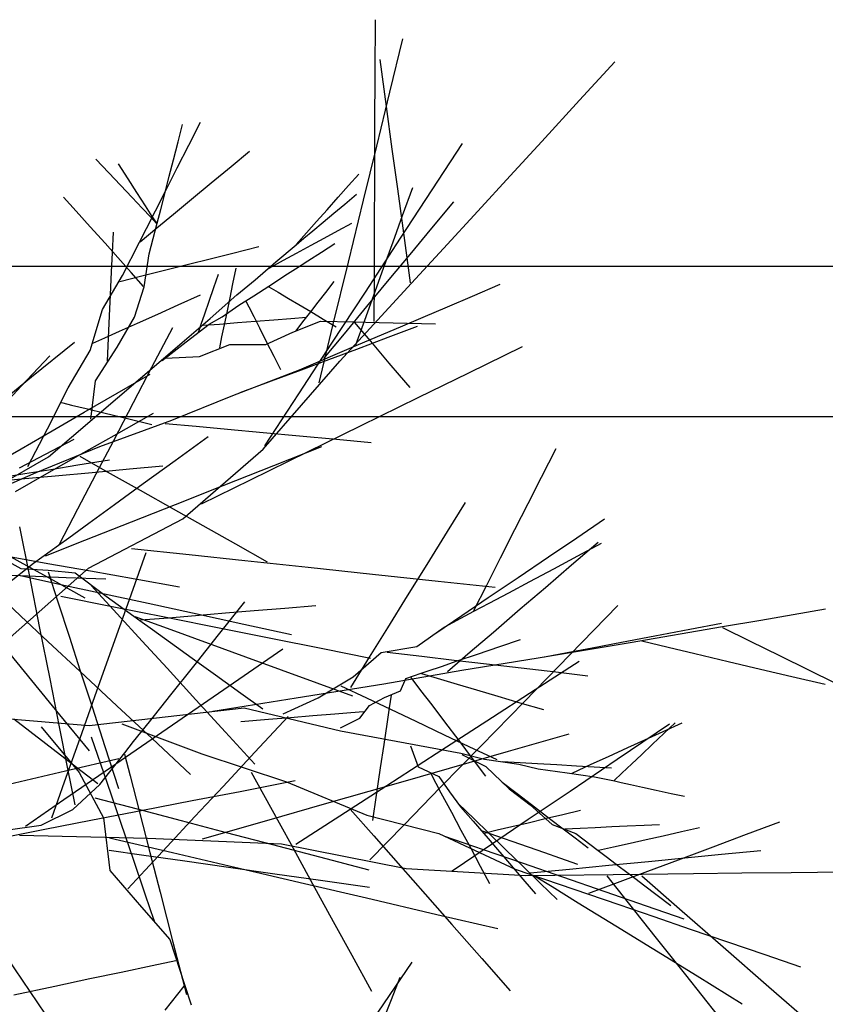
# Model space of a CAD drawing. Extents: x 563 to 2562, y 771 to 2619.
# Tile 17 of 23: x 1921 to 2082, y 883 to 1079. Entities that reach past the tile are written whole.
import ezdxf

# ---------------------------------------------------------------- set-up
doc = ezdxf.new("R2010")
doc.units = 0
doc.layers.get('0').update_dxf_attribs({"linetype": 'CONTINUOUS'})
doc.layers.add('BAUCAD', color=6, linetype='CONTINUOUS')
doc.layers.add('WAND_1', color=7, linetype='CONTINUOUS')

# ---------------------------------------------------------------- blocks, each defined once
blk = doc.blocks.new('*U6')
at = {"color": 0}
for p, q in [((114.78, 125.98, 179.68), (114.82, 136.52, 181.68)), ((117.73, 122.07, 151.72), (120.32, 132.67, 152.02)), ((117.03, 119.17, 198.28), (115.75, 128.58, 201.72)), ((155.57, 120.42, 188.96), (162.62, 128.09, 191.09)), ((114.74, 115.39, 177.14), (114.78, 125.98, 179.68)), ((115.09, 111.24, 151.32), (117.73, 122.07, 151.72)), ((148.03, 112.2, 186.09), (155.57, 120.42, 188.96)), ((118.19, 110.67, 194.29), (117.03, 119.17, 198.28)), ((75.46, 112.12, 218.23), (76.35, 115.56, 219.21)), ((77.56, 111.45, 222.86), (79.89, 116.02, 224.35)), ((114.7, 105.33, 174.08), (114.74, 115.39, 177.14)), ((74.53, 108.54, 216.94), (75.46, 112.12, 218.23)), ((141.75, 105.36, 183.06), (148.03, 112.2, 186.09)), ((75.28, 106.96, 220.99), (77.56, 111.45, 222.86)), ((86.01, 107.2, 212.64), (89.71, 110.29, 213.03)), ((112.47, 100.48, 150.84), (115.09, 111.24, 151.32)), ((119.28, 102.73, 189.45), (118.19, 110.67, 194.29)), ((126.17, 102.56, 132.36), (132.21, 111.79, 131.86)), ((61.63, 105.92, 219.98), (59.03, 108.68, 221.37)), ((73.68, 105.25, 215.42), (74.53, 108.54, 216.94)), ((65.47, 104.7, 223.79), (63.53, 107.71, 225.68)), ((72.97, 102.42, 218.56), (75.28, 106.96, 220.99)), ((82.04, 103.91, 212.11), (86.01, 107.2, 212.64)), ((63.92, 103.49, 218.41), (61.63, 105.92, 219.98)), ((67.22, 101.99, 221.55), (65.47, 104.7, 223.79)), ((72.76, 101.71, 213.31), (73.68, 105.25, 215.42)), ((109.48, 103.38, 204.55), (111.5, 105.66, 204.74)), ((114.66, 94.95, 170.08), (114.7, 105.33, 174.08)), ((135.24, 98.27, 179.07), (141.75, 105.36, 183.06)), ((66.29, 100.98, 216.29), (63.92, 103.49, 218.41)), ((70.91, 98.36, 215.74), (72.97, 102.42, 218.56)), ((78.1, 100.64, 211.46), (82.04, 103.91, 212.11)), ((107.4, 101.04, 204.3), (109.48, 103.38, 204.55)), ((120.35, 94.88, 183.05), (119.28, 102.73, 189.45)), ((119.84, 92.86, 133.01), (126.17, 102.56, 132.36)), ((120.26, 97.41, 196.41), (122.29, 103.02, 197.34)), ((55.1, 98.3, 200.68), (52.59, 101.1, 201.24)), ((68.25, 98.9, 213.95), (66.29, 100.98, 216.29)), ((68.92, 99.36, 218.59), (67.22, 101.99, 221.55)), ((71.97, 98.63, 210.86), (72.76, 101.71, 213.31)), ((74.53, 97.67, 210.72), (78.1, 100.64, 211.46)), ((105.19, 98.56, 203.98), (107.4, 101.04, 204.3)), ((108.71, 99.69, 209.95), (111.05, 101.66, 210.77)), ((109.44, 88.07, 150.14), (112.47, 100.48, 150.84)), ((69.98, 97.06, 211.02), (68.25, 98.9, 213.95)), ((70.29, 97.23, 215.06), (68.92, 99.36, 218.59)), ((69.11, 94.84, 212.45), (70.91, 98.36, 215.74)), ((71.25, 95.86, 207.79), (71.97, 98.63, 210.86)), ((103.09, 96.2, 203.6), (105.19, 98.56, 203.98)), ((106.51, 97.85, 208.99), (108.71, 99.69, 209.95)), ((126.09, 94.86, 183.92), (130.49, 100.16, 184.18)), ((57.91, 95.16, 199.9), (55.1, 98.3, 200.68)), ((71.16, 95.81, 207.85), (69.98, 97.06, 211.02)), ((71.03, 96.09, 211.71), (70.29, 97.23, 215.06)), ((71.22, 94.92, 209.86), (74.53, 97.67, 210.72)), ((104.41, 96.09, 207.83), (106.51, 97.85, 208.99)), ((118.35, 92.14, 195.31), (120.26, 97.41, 196.41)), ((128.4, 90.82, 173.64), (135.24, 98.27, 179.07)), ((60.86, 91.85, 198.85), (57.91, 95.16, 199.9)), ((67.73, 92.11, 208.84), (69.11, 94.84, 212.45)), ((67.85, 92.12, 208.76), (71.22, 94.92, 209.86)), ((69.66, 89.74, 201.02), (71.25, 95.86, 207.79)), ((71.22, 95.8, 207.89), (71.03, 96.09, 211.71)), ((101.07, 93.92, 203.13), (103.09, 96.2, 203.6)), ((102.32, 94.33, 206.31), (104.41, 96.09, 207.83)), ((107.41, 94.39, 194.68), (110.1, 95.85, 194.54)), ((114.62, 84.61, 164.96), (114.66, 94.95, 170.08)), ((121.16, 88.92, 176.22), (120.35, 94.88, 183.05)), ((121.77, 89.64, 183.59), (126.09, 94.86, 183.92)), ((62.34, 89.96, 179.87), (62.53, 94.05, 179.77)), ((99.01, 91.61, 202.54), (101.07, 93.92, 203.13)), ((99.02, 91.56, 202.61), (100.55, 92.85, 204.63)), ((100.55, 92.85, 204.63), (102.32, 94.33, 206.31)), ((101.98, 91.45, 195.09), (104.6, 92.87, 194.87)), ((104.6, 92.87, 194.87), (107.41, 94.39, 194.68)), ((112.82, 82.11, 133.92), (119.84, 92.86, 133.01)), ((63.42, 88.99, 197.71), (60.86, 91.85, 198.85)), ((64.32, 85.43, 200), (67.73, 92.11, 208.84)), ((86.38, 89.89, 208.61), (91.55, 91.19, 209.67)), ((94.96, 88.15, 197.28), (99.02, 91.56, 202.61)), ((99.07, 89.87, 195.39), (101.98, 91.45, 195.09)), ((104.06, 90.11, 229.36), (106.73, 91.84, 230.56)), ((116.44, 86.87, 193.93), (118.35, 92.14, 195.31)), ((122.04, 83.9, 167), (128.4, 90.82, 173.64)), ((62.16, 86.16, 179.98), (62.34, 89.96, 179.87)), ((66.08, 86, 196.2), (63.42, 88.99, 197.71)), ((68.69, 83.17, 194.35), (69.66, 89.74, 201.02)), ((77.51, 87.67, 206.02), (81.87, 88.76, 207.45)), ((81.87, 88.76, 207.45), (86.38, 89.89, 208.61)), ((96.46, 88.46, 195.72), (99.07, 89.87, 195.39)), ((101.36, 88.36, 227.81), (104.06, 90.11, 229.36)), ((117.6, 84.62, 183.2), (121.77, 89.64, 183.59)), ((121.84, 83.95, 167.22), (121.16, 88.92, 176.22)), ((72.75, 86.47, 204.04), (77.51, 87.67, 206.02)), ((86.4, 83.76, 193.71), (87.06, 86.91, 194.52)), ((90.85, 84.56, 194.34), (94.96, 88.15, 197.28)), ((93.61, 86.92, 196.18), (96.46, 88.46, 195.72)), ((96.78, 85.39, 223.81), (98.87, 86.75, 225.93)), ((98.87, 86.75, 225.93), (101.36, 88.36, 227.81)), ((106.36, 75.46, 149.25), (109.44, 88.07, 150.14)), ((114.5, 81.51, 192.15), (116.44, 86.87, 193.93)), ((60.38, 78.64, 190.78), (64.32, 85.43, 200)), ((61.95, 81.57, 180.15), (62.16, 86.16, 179.98)), ((63.83, 84.24, 198.53), (68.18, 85.33, 201.59)), ((68.54, 83.25, 194.42), (66.08, 86, 196.2)), ((68.18, 85.33, 201.59), (72.75, 86.47, 204.04)), ((82.59, 83.04, 203.35), (83.51, 85.71, 204.83)), ((94.91, 84.18, 221.12), (96.78, 85.39, 223.81)), ((113.14, 79.23, 182.67), (117.6, 84.62, 183.2)), ((114.59, 76.25, 159.55), (114.62, 84.61, 164.96)), ((66.73, 77.08, 188.6), (68.69, 83.17, 194.35)), ((81.64, 80.28, 201.35), (82.59, 83.04, 203.35)), ((85.82, 80.97, 192.8), (86.4, 83.76, 193.71)), ((87.19, 81.54, 189.46), (90.85, 84.56, 194.34)), ((90.59, 81.38, 211), (93.52, 83.28, 217.85)), ((93.52, 83.28, 217.85), (94.91, 84.18, 221.12)), ((93.55, 83.19, 217.87), (95.4, 82.09, 220.02)), ((104.9, 82.05, 206.8), (106.58, 84.22, 208.02)), ((107.71, 68.28, 152.03), (122.04, 83.9, 167)), ((134.18, 81.3, 200.56), (139.76, 83.68, 202)), ((61.75, 77.35, 180.35), (61.95, 81.57, 180.15)), ((75.46, 79.55, 202.32), (79.88, 81.53, 204.1)), ((81.84, 76.83, 187.06), (87.19, 81.54, 189.46)), ((85.21, 78.06, 191.58), (85.82, 80.97, 192.8)), ((87.58, 79.47, 204.08), (90.59, 81.38, 211)), ((95.4, 82.09, 220.02), (97.48, 80.84, 221.78)), ((97.48, 80.84, 221.78), (99.52, 79.63, 223.09)), ((103.38, 80.07, 205.36), (104.9, 82.05, 206.8)), ((106.14, 71.88, 135), (112.82, 82.11, 133.92)), ((112.69, 76.52, 190.05), (114.5, 81.51, 192.15)), ((129.22, 79.19, 198.94), (134.18, 81.3, 200.56)), ((71.37, 77.71, 200.22), (75.46, 79.55, 202.32)), ((80.78, 77.78, 198.87), (81.64, 80.28, 201.35)), ((84.22, 77.16, 197.95), (87.58, 79.47, 204.08)), ((88.99, 80.29, 207.43), (89.55, 79.17, 210.29)), ((89.55, 79.17, 210.29), (90.55, 77.2, 213.24)), ((99.52, 79.63, 223.09), (101.92, 78.2, 224.28)), ((101.93, 78.19, 203.54), (103.38, 80.07, 205.36)), ((108.63, 73.79, 182), (113.14, 79.23, 182.67)), ((124.33, 77.1, 196.91), (129.22, 79.19, 198.94)), ((57.9, 70.47, 184.33), (60.38, 78.64, 190.78)), ((61.54, 72.88, 180.6), (61.75, 77.35, 180.35)), ((63.28, 71.13, 183.41), (66.73, 77.08, 188.6)), ((67.34, 75.89, 197.51), (71.37, 77.71, 200.22)), ((77.63, 73.25, 183.87), (81.84, 76.83, 187.06)), ((80.06, 75.69, 195.86), (80.78, 77.78, 198.87)), ((81.63, 75.72, 191.51), (84.22, 77.16, 197.95)), ((84.69, 75.56, 190.23), (85.21, 78.06, 191.58)), ((90.55, 77.2, 213.24), (91.69, 74.95, 215.55)), ((94.54, 76.58, 186.34), (97.93, 76.85, 186.4)), ((97.93, 76.85, 186.4), (101.07, 77.1, 186.45)), ((100.61, 76.49, 201.24), (101.93, 78.19, 203.54)), ((101.92, 78.2, 224.28), (104.42, 76.7, 225.25)), ((119.83, 75.19, 194.51), (124.33, 77.1, 196.91)), ((63.75, 74.28, 194.28), (67.34, 75.89, 197.51)), ((70.23, 67.08, 229.58), (74.38, 75.02, 231.47)), ((77.04, 72.17, 186.29), (81.63, 75.72, 191.51)), ((79.63, 74.44, 192.68), (80.06, 75.69, 195.86)), ((80.46, 75.48, 185.87), (83.7, 75.73, 186.02)), ((83.7, 75.73, 186.02), (87.32, 76.02, 186.15)), ((84.19, 73.14, 188.53), (84.69, 75.56, 190.23)), ((87.32, 76.02, 186.15), (90.91, 76.3, 186.25)), ((90.91, 76.3, 186.25), (94.54, 76.58, 186.34)), ((91.69, 74.95, 215.55), (93.05, 72.27, 217.57)), ((98.35, 74.1, 194.86), (103.86, 76.31, 199.16)), ((99, 74.4, 195.51), (99.52, 75.07, 198.3)), ((99.52, 75.07, 198.3), (100.61, 76.49, 201.24)), ((103.57, 64.01, 148.23), (106.36, 75.46, 149.25)), ((103.86, 76.31, 199.16), (110.62, 76.16, 203.82)), ((104.42, 76.7, 225.25), (107.02, 75.15, 226.04)), ((110.61, 76.09, 203.88), (112.11, 74.32, 206.35)), ((110.62, 76.16, 203.82), (112.93, 76.11, 205.42)), ((110.9, 71.56, 187.36), (112.69, 76.52, 190.05)), ((112.93, 76.11, 205.42), (115.6, 76.05, 206.81)), ((115.23, 73.23, 191.31), (119.83, 75.19, 194.51)), ((115.6, 76.05, 206.81), (118.35, 75.99, 207.93)), ((117.37, 73.09, 165.79), (123.23, 75.29, 165.39)), ((118.35, 75.99, 207.93), (121.19, 75.92, 208.84)), ((121.19, 75.92, 208.84), (124, 75.86, 209.55)), ((124, 75.86, 209.55), (126.83, 75.8, 210.11)), ((58.43, 71.88, 185.72), (60.84, 72.97, 190.58)), ((60.84, 72.97, 190.58), (63.75, 74.28, 194.28)), ((61.33, 68.32, 180.93), (61.54, 72.88, 180.6)), ((72.55, 68.83, 181.67), (77.63, 73.25, 183.87)), ((79.52, 74.11, 189.33), (79.63, 74.44, 192.68)), ((83.74, 70.99, 186.45), (84.19, 73.14, 188.53)), ((92.96, 71.64, 190.96), (98.35, 74.1, 194.86)), ((104.54, 68.87, 181.24), (108.63, 73.79, 182)), ((110.98, 71.41, 187.31), (115.23, 73.23, 191.31)), ((111.09, 70.74, 166.34), (117.37, 73.09, 165.79)), ((112.11, 74.32, 206.35), (113.82, 72.31, 208.38)), ((46.18, 65.15, 135.18), (54.73, 72.1, 138)), ((58.94, 64.39, 178.08), (63.28, 71.13, 183.41)), ((72.23, 68.46, 181.19), (77.04, 72.17, 186.29)), ((79.69, 69.26, 184.11), (85.74, 71.65, 187.42)), ((85.74, 71.65, 187.42), (92.96, 71.64, 190.96)), ((93.05, 72.27, 217.57), (94.57, 69.28, 219.3)), ((99.55, 61.79, 136.34), (106.14, 71.88, 135)), ((99.68, 66.6, 176.7), (110.98, 71.41, 187.31)), ((113.82, 72.31, 208.38), (115.5, 70.33, 209.87)), ((133.46, 65.99, 122.83), (144.18, 71.25, 122.57)), ((44.11, 63.3, 183.68), (49.81, 69.4, 185.08)), ((53.49, 62.95, 175.53), (57.9, 70.47, 184.33)), ((72.9, 68.88, 181.59), (79.69, 69.26, 184.11)), ((94.57, 69.28, 219.3), (95.9, 66.67, 220.47)), ((105.54, 68.66, 166.94), (111.09, 70.74, 166.34)), ((115.5, 70.33, 209.87), (117.52, 67.94, 211.27)), ((49.57, 49.17, 167.75), (72.55, 68.83, 181.67)), ((66.56, 60.06, 227.48), (70.23, 67.08, 229.58)), ((92.4, 50.75, 138.08), (107.71, 68.28, 152.03)), ((100.07, 66.61, 167.69), (105.54, 68.66, 166.94)), ((117.52, 67.94, 211.27), (119.59, 65.51, 212.38)), ((36.82, 57.54, 131.28), (46.18, 65.15, 135.18)), ((63.29, 61.91, 225.5), (69.88, 65.73, 226.34)), ((86.37, 61.47, 169.51), (99.68, 66.6, 176.7)), ((94.06, 64.35, 168.71), (100.07, 66.61, 167.69)), ((119.59, 65.51, 212.38), (121.67, 63.05, 213.26)), ((123.39, 61.04, 123.14), (133.46, 65.99, 122.83)), ((37.7, 56.45, 181.72), (44.11, 63.3, 183.68)), ((49.35, 54.78, 167.73), (53.49, 62.95, 175.53)), ((58, 56.75, 172.68), (58.94, 64.39, 178.08)), ((87.85, 62.03, 170.04), (94.06, 64.35, 168.71)), ((56.7, 58.09, 224.46), (63.29, 61.91, 225.5)), ((74.17, 56.55, 162.24), (86.37, 61.47, 169.51)), ((92.75, 51.38, 138.07), (99.55, 61.79, 136.34)), ((111.99, 55.45, 123.57), (123.39, 61.04, 123.14)), ((52.04, 60.05, 173.1), (52.4, 59.97, 178.87)), ((52.4, 59.97, 178.87), (54.16, 59.54, 183.61)), ((54.16, 59.54, 183.61), (57.11, 58.83, 187.99)), ((62.59, 52.46, 224.61), (66.56, 60.06, 227.48)), ((50.31, 54.38, 223.18), (56.7, 58.09, 224.46)), ((57.11, 58.83, 187.99), (60.91, 57.92, 191.79)), ((60.91, 57.92, 191.79), (65.6, 56.79, 195.22)), ((62.68, 53.47, 197.42), (70.53, 57.94, 199.34)), ((59.8, 51.25, 158.33), (74.17, 56.55, 162.24)), ((65.6, 56.79, 195.22), (70.18, 55.69, 197.75)), ((72.85, 55.89, 161.64), (79.07, 55.32, 159.53)), ((79.07, 55.32, 159.53), (85.32, 54.74, 157.86)), ((101.24, 50.17, 124.08), (111.99, 55.45, 123.57)), ((44.09, 50.78, 221.63), (50.31, 54.38, 223.18)), ((45.44, 47.24, 161.02), (49.35, 54.78, 167.73)), ((56.03, 49.7, 195.37), (62.68, 53.47, 197.42)), ((74.85, 48.47, 244.38), (81.45, 53.28, 248.02)), ((85.32, 54.74, 157.86), (92.39, 54.09, 156.37)), ((92.39, 54.09, 156.37), (99.67, 53.41, 155.14)), ((99.67, 53.41, 155.14), (107.07, 52.73, 154.14)), ((47.11, 46.05, 152.07), (59.8, 51.25, 158.33)), ((48.99, 49.74, 256.04), (54.67, 52.75, 258.99)), ((59.09, 45.79, 221.38), (62.59, 52.46, 224.61)), ((94.55, 47.47, 223.49), (104.13, 51.26, 225.84)), ((107.07, 52.73, 154.14), (113.98, 52.09, 153.4)), ((33.18, 39.83, 142.82), (49.57, 49.17, 167.75)), ((37.81, 47.14, 219.65), (44.09, 50.78, 221.63)), ((43.78, 46.99, 252.53), (48.99, 49.74, 256.04)), ((49.24, 45.84, 192.71), (56.03, 49.7, 195.37)), ((55.84, 49.3, 156.34), (61.29, 46.23, 158)), ((76.38, 36.8, 122.51), (92.4, 50.75, 138.08)), ((89.91, 44.61, 124.76), (101.24, 50.17, 124.08)), ((148.01, 45.17, 212.08), (150.89, 50.85, 213.07)), ((50.03, 46.69, 232.89), (55.42, 47.57, 235.16)), ((55.42, 47.57, 235.16), (61.78, 48.6, 237.25)), ((65.77, 46.78, 222.24), (72.4, 47.4, 222.87)), ((68.5, 43.86, 239.86), (74.85, 48.47, 244.38)), ((84.43, 43.46, 220.35), (94.55, 47.47, 223.49)), ((35.24, 40.84, 144.79), (47.11, 46.05, 152.07)), ((39.56, 45, 226.32), (44.82, 45.85, 230.07)), ((42.98, 42.29, 189.59), (49.24, 45.84, 192.71)), ((44.13, 44.78, 219.01), (50.88, 45.41, 220.26)), ((44.82, 45.85, 230.07), (50.03, 46.69, 232.89)), ((50.88, 45.41, 220.26), (58.31, 46.09, 221.36)), ((55.43, 38.79, 217), (59.09, 45.79, 221.38)), ((58.31, 46.09, 221.36), (65.77, 46.78, 222.24)), ((61.29, 46.23, 158), (67.9, 42.51, 159.6)), ((37.55, 44.18, 217.47), (44.13, 44.78, 219.01)), ((62.72, 39.65, 234.37), (68.5, 43.86, 239.86)), ((74.95, 39.71, 216.62), (84.43, 43.46, 220.35)), ((80.08, 39.79, 125.49), (89.91, 44.61, 124.76)), ((145.31, 39.86, 210.93), (148.01, 45.17, 212.08)), ((67.9, 42.51, 159.6), (74.43, 38.84, 160.85)), ((57.6, 35.93, 227.62), (62.72, 39.65, 234.37)), ((66.17, 36.24, 212.2), (74.95, 39.71, 216.62)), ((129.23, 34.31, 121.07), (132.81, 40.07, 120.73)), ((142.68, 34.66, 209.51), (145.31, 39.86, 210.93)), ((51.77, 31.78, 211.21), (55.43, 38.79, 217)), ((74.43, 38.84, 160.85), (80.39, 35.48, 161.77)), ((53.62, 33.03, 219.56), (57.6, 35.93, 227.62)), ((56.84, 32.55, 206.08), (66.17, 36.24, 212.2)), ((57.56, 26.95, 102.14), (76.38, 36.8, 122.51)), ((80.39, 35.48, 161.77), (86.9, 31.82, 162.56)), ((155.03, 33.04, 195.58), (160.57, 36.79, 196.34)), ((45.75, 25.66, 194.8), (43.86, 35.19, 197.42)), ((125.13, 27.68, 121.56), (129.23, 34.31, 121.07)), ((139.82, 29.04, 207.56), (142.68, 34.66, 209.51)), ((37.88, 31.49, 208.01), (43.86, 28.2, 210.18)), ((46.6, 27.93, 190.77), (51.6, 31.57, 211.29)), ((48.95, 29.43, 199.15), (56.84, 32.55, 206.08)), ((51.6, 31.57, 211.29), (53.62, 33.03, 219.56)), ((86.9, 31.82, 162.56), (93.25, 28.25, 163.19)), ((149.39, 29.22, 194.6), (155.03, 33.04, 195.58)), ((153.99, 27.64, 132.47), (159.27, 32.18, 133.45)), ((155.22, 29.41, 222.35), (159.99, 31.96, 224.26)), ((36.92, 30.81, 141.66), (44.06, 26.89, 154.96)), ((65.4, 19.8, 171.5), (69.07, 30.12, 174)), ((66.11, 30.91, 110.88), (77.63, 29.68, 112.66)), ((77.63, 29.68, 112.66), (88.78, 28.49, 114.03)), ((41.22, 23.72, 168.93), (46.6, 27.93, 190.77)), ((41.79, 29.26, 171.23), (49.47, 27.9, 175.88)), ((43.86, 28.2, 210.18), (49.91, 24.87, 211.92)), ((49.47, 27.9, 175.88), (57.96, 26.4, 179.83)), ((88.78, 28.49, 114.03), (101.43, 27.13, 115.27)), ((121.24, 21.42, 122.14), (125.13, 27.68, 121.56)), ((137.04, 23.55, 205.14), (139.82, 29.04, 207.56)), ((143.33, 25.12, 193.29), (149.39, 29.22, 194.6)), ((148.76, 23.13, 131.25), (153.99, 27.64, 132.47)), ((150.43, 26.85, 219.9), (155.22, 29.41, 222.35)), ((35.54, 25.78, 159.44), (43.9, 25.47, 161.54)), ((40.16, 11.55, 88.68), (57.56, 26.95, 102.14)), ((44.06, 26.89, 154.96), (49.49, 26.55, 168.68)), ((47.86, 14.98, 191.07), (45.75, 25.66, 194.8)), ((49.49, 26.55, 168.68), (54.89, 26.05, 182.89)), ((49.49, 26.25, 168.9), (51.44, 20.24, 175.22)), ((54.89, 26.05, 182.89), (61.07, 21.35, 195.15)), ((57.96, 26.4, 179.83), (66.85, 24.82, 183.07)), ((101.43, 27.13, 115.27), (114.27, 25.75, 116.27)), ((114.27, 25.75, 116.27), (127.36, 24.35, 117.09)), ((145.68, 24.32, 216.74), (150.43, 26.85, 219.9)), ((43.9, 25.47, 161.54), (53.08, 25.12, 163.37)), ((43.99, 25.48, 178.98), (52.04, 23.73, 186.16)), ((49.91, 24.87, 211.92), (56.85, 21.05, 213.51)), ((52.04, 23.73, 186.16), (59.85, 22.03, 191.33)), ((53.08, 25.12, 163.37), (61, 24.83, 164.63)), ((66.85, 24.82, 183.07), (75.7, 23.26, 185.61)), ((127.36, 24.35, 117.09), (138.7, 23.14, 117.66)), ((137.36, 21.09, 191.67), (143.33, 25.12, 193.29)), ((141.43, 22.05, 212.98), (145.68, 24.32, 216.74)), ((58.07, 23.52, 188.86), (63.28, 17.84, 190.91)), ((59.85, 22.03, 191.33), (69.45, 19.95, 196.19)), ((134.48, 18.51, 202.29), (137.04, 23.55, 205.14)), ((137.56, 19.99, 208.2), (141.43, 22.05, 212.98)), ((143.73, 18.81, 129.78), (148.76, 23.13, 131.25)), ((39.64, 21.49, 160.74), (44.03, 17.39, 169.15)), ((51.44, 20.24, 175.22), (53.73, 13.21, 180.6)), ((52.04, 21.35, 97.67), (62.3, 19.3, 102.38)), ((61.07, 21.35, 195.15), (67.77, 16.53, 209.62)), ((62.23, 10.87, 168.77), (65.4, 19.8, 171.5)), ((69.45, 19.95, 196.19), (78.32, 18.02, 199.68)), ((83.51, 13.62, 242.61), (88.77, 20.24, 246.25)), ((117.29, 15.05, 122.87), (121.24, 21.42, 122.14)), ((132.06, 17.5, 189.86), (137.36, 21.09, 191.67)), ((134.5, 18.35, 202.35), (137.56, 19.99, 208.2)), ((62.3, 19.3, 102.38), (73.09, 17.15, 106.26)), ((63.28, 17.84, 190.91), (68.28, 12.38, 192.47)), ((78.32, 18.02, 199.68), (88.53, 15.8, 202.84)), ((78.9, 17.51, 215.35), (84.9, 18.01, 217.5)), ((84.9, 18.01, 217.5), (90.64, 18.48, 219.12)), ((90.64, 18.48, 219.12), (96.73, 18.99, 220.49)), ((96.73, 18.99, 220.49), (102.95, 19.5, 221.6)), ((128.57, 15.19, 191), (134.5, 18.35, 202.35)), ((138.37, 14.19, 127.8), (143.73, 18.81, 129.78)), ((153.65, 9.66, 158.13), (163.25, 19.5, 162)), ((198.2, 17.7, 130.9), (204.68, 18.81, 131.47)), ((44.03, 17.39, 169.15), (49.45, 12.33, 176.18)), ((66.78, 17.31, 207), (74, 14.68, 209.97)), ((67.77, 16.53, 209.62), (70.32, 14.7, 215.13)), ((67.94, 16.61, 209.55), (73.5, 17.07, 212.86)), ((73.09, 17.15, 106.26), (84.29, 14.91, 109.43)), ((73.5, 17.07, 212.86), (78.9, 17.51, 215.35)), ((88.53, 15.8, 202.84), (98.1, 13.72, 205.19)), ((126.89, 14.01, 187.61), (132.06, 17.5, 189.86)), ((177.59, 14.76, 144.81), (183.91, 15.96, 146.76)), ((184.1, 15.28, 129.14), (191.78, 16.59, 130.2)), ((191.78, 16.59, 130.2), (198.2, 17.7, 130.9)), ((49.88, 4.83, 186.55), (47.86, 14.98, 191.07)), ((70.32, 14.7, 215.13), (73.93, 12.1, 220.11)), ((74, 14.68, 209.97), (81.47, 11.96, 212.39)), ((84.29, 14.91, 109.43), (93.92, 12.99, 111.59)), ((113.64, 9.16, 123.73), (117.29, 15.05, 122.87)), ((123.12, 11.32, 181.14), (128.57, 15.19, 191)), ((133.74, 10.22, 125.63), (138.37, 14.19, 127.8)), ((165.71, 12.12, 126.61), (184.1, 15.28, 129.14)), ((170.6, 13.44, 142.08), (177.59, 14.76, 144.81)), ((184.14, 15.11, 129.24), (189.63, 12.4, 130.54)), ((49.45, 12.33, 176.18), (55.91, 6.3, 182.34)), ((53.73, 13.21, 180.6), (55.85, 6.68, 184.38)), ((68.28, 12.38, 192.47), (73.23, 6.98, 193.7)), ((73.93, 12.1, 220.11), (78.25, 8.99, 224.36)), ((78.56, 7.39, 238.19), (83.51, 13.62, 242.61)), ((81.47, 11.96, 212.39), (88.9, 9.25, 214.29)), ((93.92, 12.99, 111.59), (104.33, 10.91, 113.45)), ((139.69, 11.33, 238.65), (143.76, 12.71, 240.54)), ((147.33, 9.06, 124.33), (165.71, 12.12, 126.61)), ((158.1, 11.07, 134.89), (163.96, 12.18, 138.74)), ((163.96, 12.18, 138.74), (170.6, 13.44, 142.08)), ((168.02, 12.43, 127.13), (173.25, 11.19, 131.09)), ((189.63, 12.4, 130.54), (195.46, 9.52, 131.65)), ((40.33, 11.72, 156.68), (46.21, 4.52, 160.84)), ((58.84, 1.34, 165.08), (62.23, 10.87, 168.77)), ((87.57, 4.79, 148.22), (96.33, 10.83, 149.96)), ((104.33, 10.91, 113.45), (113.86, 9.01, 114.8)), ((110.37, 5.27, 160.4), (115.98, 10.12, 169.31)), ((115.98, 10.12, 169.31), (123.12, 11.32, 181.14)), ((117.2, 10.17, 170.92), (124.1, 9.36, 173.02)), ((129.21, 6.32, 122.91), (133.74, 10.22, 125.63)), ((135.2, 9.8, 235.96), (139.69, 11.33, 238.65)), ((148.61, 9.27, 124.75), (153.08, 10.12, 130.44)), ((153.08, 10.12, 130.44), (158.1, 11.07, 134.89)), ((173.25, 11.19, 131.09), (178.56, 9.93, 134.14)), ((178.56, 9.93, 134.14), (185.25, 8.34, 137.1)), ((78.25, 8.99, 224.36), (82.93, 5.63, 227.8)), ((88.9, 9.25, 214.29), (96.03, 6.65, 215.75)), ((109.92, 3.15, 124.82), (113.64, 9.16, 123.73)), ((124.1, 9.36, 173.02), (130.56, 8.6, 174.57)), ((127.99, 7.35, 229.23), (131.17, 8.43, 232.74)), ((130.56, 8.6, 174.57), (136.99, 7.85, 175.81)), ((131.17, 8.43, 232.74), (135.2, 9.8, 235.96)), ((132.09, 6.61, 122.3), (147.33, 9.06, 124.33)), ((144.51, 0.29, 153.45), (153.65, 9.66, 158.13)), ((146.73, 2.71, 121.27), (155.51, 8.38, 122.28)), ((185.25, 8.34, 137.1), (191.71, 6.81, 139.34)), ((195.46, 9.52, 131.65), (201.31, 6.63, 132.54)), ((55.85, 6.68, 184.38), (58.26, -0.75, 187.7)), ((55.91, 6.3, 182.34), (63.24, -0.54, 187.64)), ((73.23, 6.98, 193.7), (78.99, 0.69, 194.84)), ((74.02, 1.68, 232.82), (78.56, 7.39, 238.19)), ((96.03, 6.65, 215.75), (103.15, 4.06, 216.9)), ((116.49, 3.88, 124.4), (132.09, 6.61, 122.3)), ((120.89, 4.94, 210.03), (123.95, 5.98, 220.17)), ((123.95, 5.98, 220.17), (125.34, 6.45, 224.78)), ((125.34, 6.45, 224.78), (127.99, 7.35, 229.23)), ((136.99, 7.85, 175.81), (143.95, 7.03, 176.87)), ((143.95, 7.03, 176.87), (150.83, 6.22, 177.7)), ((150.83, 6.22, 177.7), (157.2, 5.48, 178.32)), ((191.71, 6.81, 139.34), (197.92, 5.35, 141.03)), ((201.31, 6.63, 132.54), (206.55, 4.05, 133.17)), ((46.21, 4.52, 160.84), (51.8, -2.32, 163.93)), ((51.77, -4.71, 181.05), (49.88, 4.83, 186.55)), ((78.41, -1.52, 145.94), (87.57, 4.79, 148.22)), ((82.93, 5.63, 227.8), (87.96, 2.01, 230.65)), ((103.15, 4.06, 216.9), (110.27, 1.47, 217.82)), ((103.39, 1.04, 150.13), (110.37, 5.27, 160.4)), ((119.83, 2.47, 199.5), (120.89, 4.94, 210.03)), ((121.91, 5.12, 213.3), (123.86, 2.55, 217.06)), ((124.06, 5.9, 220.14), (127.14, 4.98, 222.88)), ((127.14, 4.98, 222.88), (131.13, 3.81, 225.51)), ((197.92, 5.35, 141.03), (204.58, 3.77, 142.48)), ((87.96, 2.01, 230.65), (92.34, -1.14, 232.58)), ((99.04, 1.03, 125.58), (116.49, 3.88, 124.4)), ((107.95, 3.46, 156.58), (113.04, 1.05, 159.79)), ((116.62, 1.15, 189.24), (119.83, 2.47, 199.5)), ((123.86, 2.55, 217.06), (126.07, -0.37, 220.08)), ((131.13, 3.81, 225.51), (134.99, 2.66, 227.47)), ((134.99, 2.66, 227.47), (139.29, 1.39, 229.16)), ((137.07, -3.54, 119.88), (146.73, 2.71, 121.27)), ((55.89, -6.98, 160.95), (58.84, 1.34, 165.08)), ((69.7, -3.76, 225.77), (74.02, 1.68, 232.82)), ((78.99, 0.69, 194.84), (84.92, -5.77, 195.77)), ((82.4, -1.61, 127.14), (99.04, 1.03, 125.58)), ((96.42, -2.15, 140.59), (103.39, 1.04, 150.13)), ((113.04, 1.05, 159.79), (117.84, -1.23, 162.13)), ((113.63, -0.48, 178.95), (116.62, 1.15, 189.24)), ((117.98, 1.57, 193.95), (117.6, -0.96, 199.04)), ((135.92, -8.52, 147.83), (144.51, 0.29, 153.45)), ((139.29, 1.39, 229.16), (143.67, 0.09, 230.52)), ((143.67, 0.09, 230.52), (148.39, -1.3, 231.68)), ((57.66, -4.5, 115.94), (88.66, -0.94, 130.74)), ((58.26, -0.75, 187.7), (60.84, -8.66, 190.47)), ((63.24, -0.54, 187.64), (70.24, -7.08, 191.56)), ((69.21, -7.86, 143.05), (78.41, -1.52, 145.94)), ((88.66, -0.94, 130.74), (107.89, -5.5, 156.89)), ((109.94, -1.95, 178.8), (106.75, -2.21, 182.58)), ((112.48, -1.75, 173.95), (109.94, -1.95, 178.8)), ((111.71, -3.02, 168.38), (113.63, -0.48, 178.95)), ((117.6, -0.96, 199.04), (117.12, -4.19, 203.02)), ((117.84, -1.23, 162.13), (122.87, -3.61, 164.04)), ((126.07, -0.37, 220.08), (128.6, -3.71, 222.66)), ((35.38, -2.6, 92.18), (57.66, -4.5, 115.94)), ((49.02, -8.12, 201.82), (42.68, -3.22, 207.42)), ((51.8, -2.32, 163.93), (57.69, -9.53, 166.5)), ((66.57, -7.69, 218.09), (69.7, -3.76, 225.77)), ((93.46, -3.27, 191.16), (87.98, -3.71, 193.2)), ((90.76, -9.82, 199.59), (97.41, -2.67, 202.93)), ((97.91, -2.92, 189.03), (93.46, -3.27, 191.16)), ((102.34, -2.56, 186.27), (97.91, -2.92, 189.03)), ((106.75, -2.21, 182.58), (102.34, -2.56, 186.27)), ((107.86, -4.95, 156.97), (111.71, -3.02, 168.38)), ((122.87, -3.61, 164.04), (128.55, -6.3, 165.75)), ((126.97, -10.07, 118.05), (137.07, -3.54, 119.88)), ((128.6, -3.71, 222.66), (131.46, -7.49, 224.9)), ((172.28, -5.65, 210.97), (176.06, -3.92, 211.28)), ((172.41, -6.08, 227.66), (174.69, -3.92, 228.5)), ((48.08, -4.7, 105.85), (55.68, -13.84, 125.02)), ((53.38, -12.82, 174.85), (51.77, -4.71, 181.05)), ((64.22, -4.15, 118.41), (80.19, -10.15, 118.97)), ((84.92, -5.77, 195.77), (90.77, -12.16, 196.51)), ((107.89, -5.5, 156.89), (131.87, -9.97, 182.23)), ((117.12, -4.19, 203.02), (116.52, -8.23, 206.51)), ((163.1, -11.18, 181.56), (173.51, -4.14, 187.3)), ((168.58, -7.34, 210.6), (172.28, -5.65, 210.97)), ((52.78, -15.73, 155.29), (55.89, -6.98, 160.95)), ((61.25, -15.82, 226.11), (58.17, -6.81, 230.75)), ((60.85, -13.62, 139.73), (69.21, -7.86, 143.05)), ((64.8, -9.91, 209.85), (66.57, -7.69, 218.09)), ((70.24, -7.08, 191.56), (77.91, -14.24, 194.93)), ((128.55, -6.3, 165.75), (133.49, -8.64, 166.92)), ((131.46, -7.49, 224.9), (134.17, -11.07, 226.55)), ((141.42, -9.57, 94.38), (153.49, -6.11, 94.06)), ((165.22, -8.88, 210.17), (168.58, -7.34, 210.6)), ((170.16, -8.21, 226.61), (172.41, -6.08, 227.66)), ((54.32, -12.2, 195.44), (49.02, -8.12, 201.82)), ((60.84, -8.66, 190.47), (63.57, -17.06, 192.8)), ((84.42, -16.64, 195.51), (90.76, -9.82, 199.59)), ((116.52, -8.23, 206.51), (115.81, -12.92, 209.52)), ((121.82, -8.55, 171.57), (123.33, -12.7, 180.3)), ((127.84, -16.81, 140.96), (135.92, -8.52, 147.83)), ((129.62, -12.96, 94.77), (141.42, -9.57, 94.38)), ((133.49, -8.64, 166.92), (139.04, -11.27, 167.98)), ((161.37, -10.64, 209.56), (165.22, -8.88, 210.17)), ((167.94, -10.31, 225.3), (170.16, -8.21, 226.61)), ((59.79, -16.22, 186.47), (64.8, -9.91, 209.85)), ((63.63, -11.12, 205.77), (59.79, -12.01, 214.3)), ((64.72, -10.19, 209.92), (65.84, -14.55, 219.38)), ((80.19, -10.15, 118.97), (97.1, -15.7, 121.65)), ((117.09, -16.45, 115.81), (126.97, -10.07, 118.05)), ((131.87, -9.97, 182.23), (136.62, -11.17, 189.77)), ((132.11, -10.25, 182.15), (136.86, -12.64, 186.52)), ((134.17, -11.07, 226.55), (136.82, -14.58, 227.83)), ((136.62, -11.17, 189.77), (143.48, -12.16, 195.16)), ((140.12, -11.65, 192.31), (143.74, -11.86, 191.92)), ((153.68, -17.56, 174.8), (163.1, -11.18, 181.56)), ((157.92, -12.22, 208.87), (161.37, -10.64, 209.56)), ((166.01, -12.14, 223.8), (167.94, -10.31, 225.3)), ((54.1, -13.33, 221.81), (46.15, -15.18, 229.09)), ((52.66, -19.27, 135.58), (60.85, -13.62, 139.73)), ((54.87, -20.33, 166.9), (53.38, -12.82, 174.85)), ((59.79, -12.01, 214.3), (54.1, -13.33, 221.81)), ((59.43, -16.14, 186.36), (54.32, -12.2, 195.44)), ((115.81, -12.92, 209.52), (115, -18.36, 212.2)), ((118.04, -16.29, 95.26), (129.62, -12.96, 94.77)), ((123.33, -12.7, 180.3), (127.49, -14.67, 187.33)), ((136.86, -12.64, 186.52), (141.51, -17.11, 190.33)), ((143.48, -12.16, 195.16), (147.3, -13.09, 201.83)), ((143.74, -11.86, 191.92), (147.19, -12.06, 191.62)), ((147.19, -12.06, 191.62), (151.05, -12.28, 191.35)), ((147.3, -13.09, 201.83), (153.08, -13.91, 207.02)), ((151.05, -12.28, 191.35), (154.97, -12.5, 191.13)), ((154.12, -13.96, 207.92), (157.92, -12.22, 208.87)), ((154.97, -12.5, 191.13), (158.51, -12.7, 190.97)), ((158.51, -12.7, 190.97), (161.93, -12.9, 190.85)), ((164.03, -14.01, 221.79), (166.01, -12.14, 223.8)), ((46.15, -15.18, 229.09), (37.26, -17.24, 235.1)), ((50.23, -22.92, 149.07), (52.78, -15.73, 155.29)), ((55.68, -13.84, 125.02), (60.52, -22.9, 142.5)), ((65.84, -14.55, 219.38), (67.64, -21.54, 228.52)), ((87.82, -17.62, 129.46), (98.81, -15.48, 131.23)), ((90.04, -13.79, 120.58), (93.86, -20.75, 121.3)), ((97.1, -15.7, 121.65), (113.12, -22.35, 124.22)), ((125.87, -14.04, 184.4), (127.92, -17.89, 186)), ((127.49, -14.67, 187.33), (129.6, -17.69, 195.29)), ((153.08, -13.91, 207.02), (158.58, -14.69, 212.41)), ((158.58, -14.69, 212.41), (162.52, -15.54, 219.63)), ((162.51, -15.45, 219.65), (164.03, -14.01, 221.79)), ((162.52, -15.54, 219.63), (163.89, -15.84, 222.15)), ((54.42, -21.27, 164.19), (59.79, -16.22, 186.47)), ((64.06, -24.06, 220.57), (61.25, -15.82, 226.11)), ((78.24, -19.48, 127.53), (87.82, -17.62, 129.46)), ((78.81, -22.67, 190.84), (84.42, -16.64, 195.51)), ((104.69, -20.12, 95.95), (118.04, -16.29, 95.26)), ((107.72, -22.51, 113.13), (117.09, -16.45, 115.81)), ((120.56, -24.28, 132.69), (127.84, -16.81, 140.96)), ((129.6, -17.69, 195.29), (131.78, -20.71, 203.82)), ((140.15, -15.8, 189.02), (143.1, -18.05, 188.19)), ((141.51, -17.11, 190.33), (145.75, -20.33, 194.55)), ((145.34, -23.21, 166.82), (153.68, -17.56, 174.8)), ((163.89, -15.84, 222.15), (165.72, -16.24, 224.27)), ((165.72, -16.24, 224.27), (168.16, -16.77, 226.29)), ((168.16, -16.77, 226.29), (170.87, -17.36, 227.97)), ((170.87, -17.36, 227.97), (173.89, -18.02, 229.4)), ((44.97, -24.57, 130.55), (52.66, -19.27, 135.58)), ((58.84, -18.91, 134.78), (67.28, -21.13, 138.52)), ((68.42, -21.39, 125.03), (78.24, -19.48, 127.53)), ((115, -18.36, 212.2), (114.24, -23.44, 214.14)), ((127.92, -17.89, 186), (130.01, -21.79, 187.27)), ((143.1, -18.05, 188.19), (146.01, -20.28, 187.55)), ((173.89, -18.02, 229.4), (176.55, -18.6, 230.39)), ((48.14, -24.38, 141.67), (54.42, -21.27, 164.19)), ((58.03, -23.41, 121.69), (68.42, -21.39, 125.03)), ((67.28, -21.13, 138.52), (76.03, -23.44, 141.56)), ((67.64, -21.54, 228.52), (69.78, -29.82, 236.04)), ((93.18, -23.42, 96.7), (104.69, -20.12, 95.95)), ((93.86, -20.75, 121.3), (97.99, -28.27, 121.92)), ((109.79, -21.19, 123.42), (114.49, -26.52, 119.22)), ((131.32, -20.03, 201.54), (134.53, -23.14, 203.87)), ((131.78, -20.71, 203.82), (134.34, -23.56, 212.79)), ((145.75, -20.33, 194.55), (150.12, -24.25, 199.08)), ((146.01, -20.28, 187.55), (148.99, -22.56, 187.02)), ((152.24, -22.23, 230.58), (155.76, -21.4, 231.56)), ((48.82, -25.2, 117.92), (58.03, -23.41, 121.69)), ((60.52, -22.9, 142.5), (61.83, -33.45, 159.53)), ((73.27, -28.63, 184.72), (78.81, -22.67, 190.84)), ((76.03, -23.44, 141.56), (85.04, -25.82, 144.04)), ((80.29, -27.12, 97.76), (93.18, -23.42, 96.7)), ((98.91, -28.2, 109.95), (107.72, -22.51, 113.13)), ((113.12, -22.35, 124.22), (127.46, -26.01, 129.61)), ((130.01, -21.79, 187.27), (131.91, -25.35, 188.19)), ((134.34, -23.56, 212.79), (136.46, -26.04, 220.94)), ((134.53, -23.14, 203.87), (137.41, -25.93, 205.5)), ((138.01, -28.18, 156.99), (145.34, -23.21, 166.82)), ((145.32, -23.88, 227.81), (148.95, -23.01, 229.43)), ((148.95, -23.01, 229.43), (152.24, -22.23, 230.58)), ((148.99, -22.56, 187.02), (151.78, -24.69, 186.62)), ((39.77, -26.95, 113.14), (48.82, -25.2, 117.92)), ((41.06, -25.35, 119.56), (48.14, -24.38, 141.67)), ((66.58, -31.43, 213.89), (64.06, -24.06, 220.57)), ((113.7, -31.3, 121.8), (120.56, -24.28, 132.69)), ((131.91, -25.35, 188.19), (133.85, -28.97, 188.94)), ((136.15, -25.53, 219.26), (138.99, -26.52, 221.6)), ((136.54, -25.95, 220.94), (139.14, -25.34, 223.69)), ((139.14, -25.34, 223.69), (142.05, -24.65, 225.92)), ((142.05, -24.65, 225.92), (145.32, -23.88, 227.81)), ((150.12, -24.25, 199.08), (154.84, -26.04, 205.37)), ((151.78, -24.69, 186.62), (154.67, -26.9, 186.3)), ((152.67, -25.1, 202.34), (155.7, -24.96, 203.11)), ((155.7, -24.96, 203.11), (158.7, -24.82, 203.72)), ((158.7, -24.82, 203.72), (162.02, -24.67, 204.26)), ((162.02, -24.67, 204.26), (165.08, -24.53, 204.65)), ((165.08, -24.53, 204.65), (168.45, -24.37, 205)), ((168.45, -24.37, 205), (171.52, -24.23, 205.25)), ((175.92, -25.67, 218.02), (179.52, -24.87, 218.72)), ((188.93, -26.18, 145.49), (195.53, -23.71, 146.02)), ((43.79, -26.38, 78.2), (69.38, -26.94, 91.63)), ((61.75, -26.92, 87.01), (74.3, -29.85, 83.76)), ((69.38, -26.94, 91.63), (96.1, -28.13, 107.88)), ((85.04, -25.82, 144.04), (94.27, -28.25, 146.04)), ((114.49, -26.52, 119.22), (119.83, -32.58, 115.53)), ((127.46, -26.01, 129.61), (142.73, -33.16, 133.69)), ((128.6, -26.54, 129.61), (136.34, -29.22, 125.15)), ((136.46, -26.04, 220.94), (137.33, -27.05, 224.27)), ((137.33, -27.05, 224.27), (138.77, -28.74, 227.39)), ((137.41, -25.93, 205.5), (140.87, -29.28, 207.03)), ((138.99, -26.52, 221.6), (142.04, -27.58, 223.49)), ((154.67, -26.9, 186.3), (157.32, -28.93, 186.06)), ((154.84, -26.04, 205.37), (159.32, -29.44, 211.15)), ((165.68, -27.95, 214.82), (168.86, -27.24, 216.07)), ((168.86, -27.24, 216.07), (172.29, -26.48, 217.13)), ((172.29, -26.48, 217.13), (175.92, -25.67, 218.02)), ((182.23, -28.69, 144.82), (188.93, -26.18, 145.49)), ((61.66, -29.39, 153.41), (68.16, -30.31, 161.84)), ((68.85, -33.38, 177.95), (73.27, -28.63, 184.72)), ((94.27, -28.25, 146.04), (103.66, -30.73, 147.67)), ((96.1, -28.13, 107.88), (120.98, -33.06, 127.03)), ((97.99, -28.27, 121.92), (102.28, -36.08, 122.44)), ((132.64, -31.81, 145.77), (138.01, -28.18, 156.99)), ((133.85, -28.97, 188.94), (135.77, -32.57, 189.53)), ((136.34, -29.22, 125.15), (144.14, -31.92, 121.66)), ((138.77, -28.74, 227.39), (140.43, -30.67, 229.81)), ((140.87, -29.28, 207.03), (144.32, -32.63, 208.24)), ((142.04, -27.58, 223.49), (145.29, -28.71, 225.04)), ((145.29, -28.71, 225.04), (148.55, -29.85, 226.26)), ((159.32, -29.44, 211.15), (161.13, -30.81, 213.48)), ((159.37, -29.36, 211.16), (162.34, -28.69, 213.13)), ((162.34, -28.69, 213.13), (165.68, -27.95, 214.82)), ((175.36, -31.27, 143.95), (182.23, -28.69, 144.82)), ((183.89, -30.18, 133.83), (191.76, -29.41, 133.72)), ((68.67, -37.57, 205.95), (66.58, -31.43, 213.89)), ((68.16, -30.31, 161.84), (76.76, -31.53, 169.56)), ((69.78, -29.82, 236.04), (71.83, -37.76, 241.38)), ((74.3, -29.85, 83.76), (86.77, -32.76, 81.19)), ((103.66, -30.73, 147.67), (113.5, -33.33, 149.03)), ((140.43, -30.67, 229.81), (142.32, -32.88, 231.84)), ((148.55, -29.85, 226.26), (151.58, -30.9, 227.15)), ((151.58, -30.9, 227.15), (155.2, -32.17, 228)), ((161.13, -30.81, 213.48), (163.49, -32.6, 215.68)), ((169.18, -33.59, 142.98), (175.36, -31.27, 143.95)), ((169.33, -31.6, 134.11), (176.62, -30.89, 133.96)), ((176.62, -30.89, 133.96), (183.89, -30.18, 133.83)), ((65.38, -37.12, 169.87), (68.85, -33.38, 177.95)), ((76.76, -31.53, 169.56), (85.47, -32.77, 175.35)), ((85.47, -32.77, 175.35), (94.72, -34.08, 180.04)), ((86.77, -32.76, 81.19), (100.64, -36, 78.91)), ((119.83, -32.58, 115.53), (124.76, -38.17, 112.87)), ((120.98, -33.06, 127.03), (144.86, -34.44, 145.24)), ((130.14, -33.51, 134.5), (132.64, -31.81, 145.77)), ((135.77, -32.57, 189.53), (137.63, -36.04, 189.98)), ((142.32, -32.88, 231.84), (144.67, -35.62, 233.76)), ((142.73, -33.16, 133.69), (157.39, -38.19, 140.3)), ((144.14, -31.92, 121.66), (152.17, -34.7, 118.85)), ((144.32, -32.63, 208.24), (147.81, -36.02, 209.21)), ((145.69, -33.92, 134.93), (153.54, -33.15, 134.6)), ((153.54, -33.15, 134.6), (161.41, -32.38, 134.33)), ((161.41, -32.38, 134.33), (169.33, -31.6, 134.11)), ((163.49, -32.6, 215.68), (166.03, -34.52, 217.46)), ((61.83, -33.45, 159.53), (68.15, -40.74, 178.19)), ((94.72, -34.08, 180.04), (103.89, -35.39, 183.65)), ((103.89, -35.39, 183.65), (113.64, -36.78, 186.68)), ((144.86, -34.44, 145.24), (168.08, -34.16, 163.67)), ((146.56, -34.49, 147.05), (150.09, -36.66, 158.56)), ((152.17, -34.7, 118.85), (160.65, -37.64, 116.51)), ((161, -34.48, 158.36), (165.3, -39.9, 166.4)), ((163.17, -35.84, 141.79), (169.18, -33.59, 142.98)), ((166.03, -34.52, 217.46), (168.37, -36.3, 218.74)), ((168.04, -34.48, 163.72), (175.55, -41.06, 168.66)), ((168.08, -34.16, 163.67), (178.35, -34.04, 171.82)), ((178.35, -34.04, 171.82), (187.96, -33.92, 177.53)), ((187.96, -33.92, 177.53), (197.79, -33.8, 182.03)), ((197.79, -33.8, 182.03), (208.3, -33.67, 185.79)), ((100.64, -36, 78.91), (113.03, -38.89, 77.29)), ((102.28, -36.08, 122.44), (106.42, -43.61, 122.83)), ((144.67, -35.62, 233.76), (146.79, -38.11, 235.1)), ((147.81, -36.02, 209.21), (151.11, -39.22, 209.94)), ((150.09, -36.66, 158.56), (155.32, -39.89, 167.73)), ((157.45, -37.98, 140.36), (163.17, -35.84, 141.79)), ((168.37, -36.3, 218.74), (171.05, -38.33, 219.88)), ((70.09, -41.72, 197.16), (68.67, -37.57, 205.95)), ((71.83, -37.76, 241.38), (74.4, -47.72, 246.5)), ((113.03, -38.89, 77.29), (127.12, -42.19, 75.82)), ((124.76, -38.17, 112.87), (130.09, -44.21, 110.61)), ((157.39, -38.19, 140.3), (163.42, -40.25, 143.02)), ((160.65, -37.64, 116.51), (168.89, -40.49, 114.7)), ((171.05, -38.33, 219.88), (173.82, -40.44, 220.81)), ((68.15, -40.74, 178.19), (73.81, -47.22, 195.85)), ((155.32, -39.89, 167.73), (162.81, -44.51, 176.5)), ((163.42, -40.25, 143.02), (170.39, -42.64, 145.48)), ((165.3, -39.9, 166.4), (170.9, -46.96, 173.81)), ((168.89, -40.49, 114.7), (176.39, -43.09, 113.39)), ((175.55, -41.06, 168.66), (184.23, -48.65, 173.1)), ((70.72, -43.58, 186.76), (70.09, -41.72, 197.16)), ((127.12, -42.19, 75.82), (139.27, -45.03, 74.81)), ((170.39, -42.64, 145.48), (177.65, -45.13, 147.5)), ((106.42, -43.61, 122.83), (110.13, -50.36, 123.12)), ((130.09, -44.21, 110.61), (136.1, -51.04, 108.58)), ((162.81, -44.51, 176.5), (170.05, -48.97, 182.67)), ((177.65, -45.13, 147.5), (185.11, -47.69, 149.15)), ((170.9, -46.96, 173.81), (176.73, -54.3, 179.56)), ((73.81, -47.22, 195.85), (76.81, -56.42, 216.01)), ((74.4, -47.72, 246.5), (77.09, -58.17, 250.68)), ((170.05, -48.97, 182.67), (179.03, -54.5, 188.46)), ((184.23, -48.65, 173.1), (193.35, -56.64, 176.77)), ((185.11, -47.69, 149.15), (192.57, -50.24, 150.47)), ((41.24, -50.84, 102.81), (50.42, -64.4, 134.34)), ((110.13, -50.36, 123.12), (114.06, -57.51, 123.36)), ((136.1, -51.04, 108.58), (141.75, -57.45, 107.07)), ((192.57, -50.24, 150.47), (199.69, -52.68, 151.47)), ((70.27, -52.46, 213.51), (64.08, -53.78, 220.4)), ((74.97, -51.47, 205.42), (70.27, -52.46, 213.51)), ((118.78, -56.72, 213.69), (122.14, -51.76, 214.52)), ((64.08, -53.78, 220.4), (57.81, -55.1, 225.39)), ((118.01, -59.21, 236.04), (119.77, -54.76, 237.5)), ((176.73, -54.3, 179.56), (183.25, -62.53, 184.51)), ((179.03, -54.5, 188.46), (188.06, -60.07, 192.97)), ((50.81, -56.59, 229.58), (42.66, -58.32, 233.34)), ((57.81, -55.1, 225.39), (50.81, -56.59, 229.58)), ((76.58, -56.51, 216.04), (72.8, -61.35, 221.54)), ((76.81, -56.42, 216.01), (78.07, -60.25, 224.41)), ((115.41, -61.7, 212.65), (118.78, -56.72, 213.69)), ((193.35, -56.64, 176.77), (201.94, -64.15, 179.5)), ((116.23, -63.74, 234.14), (118.01, -59.21, 236.04))]:
    blk.add_line(p, q, dxfattribs=at)

msp = doc.modelspace()

# ---------------------------------------------------------------- linework, layer by layer
at = {"layer": 'WAND_1'}
for p, q in [((1392.5, 1030), (2194, 1030)), ((1392.5, 1000), (2224, 1000))]:
    msp.add_line(p, q, dxfattribs=at)

# ---------------------------------------------------------------- block references
at = {"layer": 'BAUCAD'}
msp.add_blockref('*U6', (1877.5, 942.71), dxfattribs=at)

doc.saveas('drawing.dxf')
